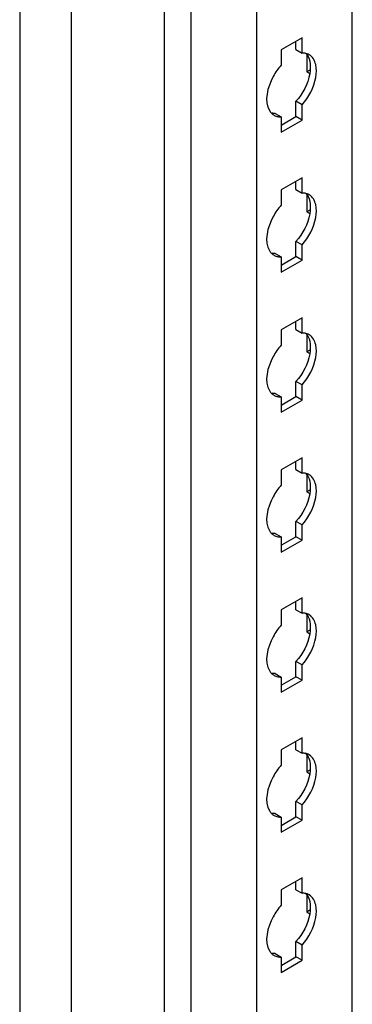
# Model space of a CAD drawing. Header units: millimetres. Extents: x 474 to 1323, y 193 to 2316.
# Tile 4 of 26: x 1017 to 1065, y 585 to 728. Entities that reach past the tile are written whole.
import ezdxf

# ---------------------------------------------------------------- set-up
doc = ezdxf.new("R2010")
doc.units = ezdxf.units.MM
doc.header["$LTSCALE"] = 163.170487
doc.layers.get('0').update_dxf_attribs({"linetype": 'CONTINUOUS'})

msp = doc.modelspace()

# ---------------------------------------------------------------- linework, layer by layer
at = {"color": 7}
for p, q in [((1016.8, 1792.04), (1016.8, 283.96)), ((1065.23, 286.08), (1065.23, 1792.52)), ((1024.35, 283.96), (1024.35, 1788.37)), ((1051.34, 276.42), (1051.34, 1784.5)), ((1037.88, 271.79), (1037.88, 1780.55)), ((1041.72, 1778.95), (1041.72, 270.87)), ((1057.92, 725.5), (1054.88, 723.74)), ((1057.03, 723.78), (1057.03, 724.99)), ((1057.92, 723.27), (1057.92, 725.5)), ((1054.88, 723.74), (1054.88, 721.52)), ((1057.03, 723.78), (1057.92, 723.27)), ((1058.59, 723.03), (1058.59, 720.54)), ((1059.03, 720.79), (1058.59, 720.54)), ((1058.59, 720.54), (1059.03, 720.28)), ((1057.92, 715.72), (1057.03, 716.23)), ((1057.03, 714), (1057.03, 716.23)), ((1057.92, 713.49), (1057.92, 715.72)), ((1053.99, 714.47), (1054.88, 713.96)), ((1054.88, 713.96), (1054.88, 711.74)), ((1054.88, 711.74), (1057.92, 713.49)), ((1054.96, 712.81), (1057.03, 714)), ((1057.92, 713.49), (1057.03, 714)), ((1057.92, 705.08), (1054.88, 703.33)), ((1057.92, 702.86), (1057.92, 705.08)), ((1054.88, 703.33), (1054.88, 701.1)), ((1057.03, 703.37), (1057.03, 704.57)), ((1057.03, 703.37), (1057.92, 702.86)), ((1058.59, 702.62), (1058.59, 700.12)), ((1059.03, 700.38), (1058.59, 700.12)), ((1058.59, 700.12), (1059.03, 699.87)), ((1057.92, 695.31), (1057.03, 695.82)), ((1057.03, 693.59), (1057.03, 695.82)), ((1057.92, 693.08), (1057.92, 695.31)), ((1053.99, 694.06), (1054.88, 693.55)), ((1054.88, 693.55), (1054.88, 691.33)), ((1054.96, 692.39), (1057.03, 693.59)), ((1057.92, 693.08), (1057.03, 693.59)), ((1054.88, 691.33), (1057.92, 693.08)), ((1057.92, 684.67), (1054.88, 682.92)), ((1057.92, 682.45), (1057.92, 684.67)), ((1057.03, 682.96), (1057.03, 684.16)), ((1054.88, 682.92), (1054.88, 680.69)), ((1057.03, 682.96), (1057.92, 682.45)), ((1058.59, 682.21), (1058.59, 679.71)), ((1059.03, 679.96), (1058.59, 679.71)), ((1058.59, 679.71), (1059.03, 679.46)), ((1057.92, 674.89), (1057.03, 675.4)), ((1057.03, 673.18), (1057.03, 675.4)), ((1057.92, 672.67), (1057.92, 674.89)), ((1053.99, 673.65), (1054.88, 673.14)), ((1054.88, 673.14), (1054.88, 670.91)), ((1054.96, 671.98), (1057.03, 673.18)), ((1057.92, 672.67), (1057.03, 673.18)), ((1054.88, 670.91), (1057.92, 672.67)), ((1057.92, 664.26), (1054.88, 662.5)), ((1057.03, 662.54), (1057.03, 663.75)), ((1057.92, 662.03), (1057.92, 664.26)), ((1054.88, 662.5), (1054.88, 660.28)), ((1057.03, 662.54), (1057.92, 662.03)), ((1058.59, 661.79), (1058.59, 659.3)), ((1059.03, 659.55), (1058.59, 659.3)), ((1058.59, 659.3), (1059.03, 659.05)), ((1057.92, 654.48), (1057.03, 654.99)), ((1057.03, 652.77), (1057.03, 654.99)), ((1057.92, 652.26), (1057.92, 654.48)), ((1053.99, 653.24), (1054.88, 652.73)), ((1054.88, 652.73), (1054.88, 650.5)), ((1054.88, 650.5), (1057.92, 652.26)), ((1054.96, 651.57), (1057.03, 652.77)), ((1057.92, 652.26), (1057.03, 652.77)), ((1057.92, 643.85), (1054.88, 642.09)), ((1057.03, 642.13), (1057.03, 643.34)), ((1057.92, 641.62), (1057.92, 643.85)), ((1054.88, 642.09), (1054.88, 639.87)), ((1057.03, 642.13), (1057.92, 641.62)), ((1058.59, 641.38), (1058.59, 638.89)), ((1059.03, 639.14), (1058.59, 638.89)), ((1058.59, 638.89), (1059.03, 638.63)), ((1057.92, 634.07), (1057.03, 634.58)), ((1057.03, 632.35), (1057.03, 634.58)), ((1057.92, 631.84), (1057.92, 634.07)), ((1053.99, 632.82), (1054.88, 632.31)), ((1054.88, 632.31), (1054.88, 630.09)), ((1054.88, 630.09), (1057.92, 631.84)), ((1054.96, 631.16), (1057.03, 632.35)), ((1057.92, 631.84), (1057.03, 632.35)), ((1057.92, 623.43), (1054.88, 621.68)), ((1057.03, 621.72), (1057.03, 622.92)), ((1057.92, 621.21), (1057.92, 623.43)), ((1054.88, 621.68), (1054.88, 619.45)), ((1057.03, 621.72), (1057.92, 621.21)), ((1058.59, 620.97), (1058.59, 618.47)), ((1059.03, 618.73), (1058.59, 618.47)), ((1058.59, 618.47), (1059.03, 618.22)), ((1057.92, 613.66), (1057.03, 614.17)), ((1057.03, 611.94), (1057.03, 614.17)), ((1057.92, 611.43), (1057.92, 613.66)), ((1053.99, 612.41), (1054.88, 611.9)), ((1054.88, 611.9), (1054.88, 609.68)), ((1054.88, 609.68), (1057.92, 611.43)), ((1054.96, 610.74), (1057.03, 611.94)), ((1057.92, 611.43), (1057.03, 611.94)), ((1057.92, 603.02), (1054.88, 601.27)), ((1057.92, 600.8), (1057.92, 603.02)), ((1057.03, 601.31), (1057.03, 602.51)), ((1054.88, 601.27), (1054.88, 599.04)), ((1057.03, 601.31), (1057.92, 600.8)), ((1058.59, 600.56), (1058.59, 598.06)), ((1059.03, 598.31), (1058.59, 598.06)), ((1058.59, 598.06), (1059.03, 597.81)), ((1057.92, 593.24), (1057.03, 593.75)), ((1057.03, 591.53), (1057.03, 593.75)), ((1057.92, 591.02), (1057.92, 593.24)), ((1053.99, 592), (1054.88, 591.49)), ((1054.88, 591.49), (1054.88, 589.26)), ((1054.96, 590.33), (1057.03, 591.53)), ((1057.92, 591.02), (1057.03, 591.53)), ((1054.88, 589.26), (1057.92, 591.02))]:
    msp.add_line(p, q, dxfattribs=at)
for centre in [(1054.7, 715.69), (1054.7, 695.27), (1054.7, 674.86), (1054.7, 654.45), (1054.7, 634.04), (1054.7, 613.62), (1054.7, 593.21)]:
    msp.add_arc(centre, 1.71, 226.6668, 240.1461, dxfattribs=at)
for points, knots in [([(1058.33, 723.25), (1058.26, 723.26), (1058.12, 723.27), (1057.99, 723.27), (1057.92, 723.27)], [0, 0, 0, 0, 0.493256, 1, 1, 1, 1]), ([(1054.88, 721.52), (1054.42, 721.01), (1053.11, 719.12), (1052.32, 716.24), (1053.22, 714.82)], [0, 0, 0, 0, 0.288497, 1, 1, 1, 1]), ([(1053.22, 714.82), (1053.26, 714.75), (1053.36, 714.62), (1053.47, 714.5), (1053.52, 714.44)], [0, 0, 0, 0, 0.507362, 1, 1, 1, 1]), ([(1053.99, 714.47), (1053.92, 714.47), (1053.78, 714.47), (1053.65, 714.49), (1053.58, 714.5)], [0, 0, 0, 0, 0.506746, 1, 1, 1, 1]), ([(1054.39, 714), (1054.46, 713.99), (1054.63, 713.96), (1054.79, 713.96), (1054.88, 713.96)], [0, 0, 0, 0, 0.492174, 1, 1, 1, 1]), ([(1058.33, 702.84), (1058.26, 702.85), (1058.12, 702.86), (1057.99, 702.86), (1057.92, 702.86)], [0, 0, 0, 0, 0.493256, 1, 1, 1, 1]), ([(1054.88, 701.1), (1054.42, 700.6), (1053.11, 698.71), (1052.32, 695.82), (1053.22, 694.4)], [0, 0, 0, 0, 0.288497, 1, 1, 1, 1]), ([(1053.22, 694.4), (1053.26, 694.33), (1053.36, 694.2), (1053.47, 694.08), (1053.52, 694.03)], [0, 0, 0, 0, 0.507362, 1, 1, 1, 1]), ([(1053.99, 694.06), (1053.92, 694.06), (1053.78, 694.06), (1053.65, 694.07), (1053.58, 694.08)], [0, 0, 0, 0, 0.506746, 1, 1, 1, 1]), ([(1054.39, 693.59), (1054.46, 693.57), (1054.63, 693.55), (1054.79, 693.55), (1054.88, 693.55)], [0, 0, 0, 0, 0.492174, 1, 1, 1, 1]), ([(1058.33, 682.42), (1058.26, 682.43), (1058.12, 682.45), (1057.99, 682.45), (1057.92, 682.45)], [0, 0, 0, 0, 0.493256, 1, 1, 1, 1]), ([(1054.88, 680.69), (1054.42, 680.18), (1053.11, 678.3), (1052.32, 675.41), (1053.22, 673.99)], [0, 0, 0, 0, 0.288497, 1, 1, 1, 1]), ([(1053.22, 673.99), (1053.26, 673.92), (1053.36, 673.79), (1053.47, 673.67), (1053.52, 673.62)], [0, 0, 0, 0, 0.507362, 1, 1, 1, 1]), ([(1053.99, 673.65), (1053.92, 673.65), (1053.78, 673.65), (1053.65, 673.66), (1053.58, 673.67)], [0, 0, 0, 0, 0.506746, 1, 1, 1, 1]), ([(1054.39, 673.18), (1054.46, 673.16), (1054.63, 673.14), (1054.79, 673.14), (1054.88, 673.14)], [0, 0, 0, 0, 0.492174, 1, 1, 1, 1]), ([(1058.33, 662.01), (1058.26, 662.02), (1058.12, 662.04), (1057.99, 662.04), (1057.92, 662.03)], [0, 0, 0, 0, 0.493256, 1, 1, 1, 1]), ([(1054.88, 660.28), (1054.42, 659.77), (1053.11, 657.89), (1052.32, 655), (1053.22, 653.58)], [0, 0, 0, 0, 0.288497, 1, 1, 1, 1]), ([(1053.22, 653.58), (1053.26, 653.51), (1053.36, 653.38), (1053.47, 653.26), (1053.52, 653.2)], [0, 0, 0, 0, 0.507362, 1, 1, 1, 1]), ([(1053.99, 653.24), (1053.92, 653.23), (1053.78, 653.23), (1053.65, 653.25), (1053.58, 653.26)], [0, 0, 0, 0, 0.506746, 1, 1, 1, 1]), ([(1054.39, 652.76), (1054.46, 652.75), (1054.63, 652.73), (1054.79, 652.72), (1054.88, 652.73)], [0, 0, 0, 0, 0.492174, 1, 1, 1, 1]), ([(1058.33, 641.6), (1058.26, 641.61), (1058.12, 641.62), (1057.99, 641.62), (1057.92, 641.62)], [0, 0, 0, 0, 0.493256, 1, 1, 1, 1]), ([(1054.88, 639.87), (1054.42, 639.36), (1053.11, 637.47), (1052.32, 634.59), (1053.22, 633.17)], [0, 0, 0, 0, 0.288497, 1, 1, 1, 1]), ([(1053.22, 633.17), (1053.26, 633.1), (1053.36, 632.96), (1053.47, 632.85), (1053.52, 632.79)], [0, 0, 0, 0, 0.507362, 1, 1, 1, 1]), ([(1053.99, 632.82), (1053.92, 632.82), (1053.78, 632.82), (1053.65, 632.84), (1053.58, 632.85)], [0, 0, 0, 0, 0.506746, 1, 1, 1, 1]), ([(1054.39, 632.35), (1054.46, 632.34), (1054.63, 632.31), (1054.79, 632.31), (1054.88, 632.31)], [0, 0, 0, 0, 0.492174, 1, 1, 1, 1]), ([(1058.33, 621.19), (1058.26, 621.2), (1058.12, 621.21), (1057.99, 621.21), (1057.92, 621.21)], [0, 0, 0, 0, 0.493256, 1, 1, 1, 1]), ([(1054.88, 619.45), (1054.42, 618.95), (1053.11, 617.06), (1052.32, 614.17), (1053.22, 612.75)], [0, 0, 0, 0, 0.288497, 1, 1, 1, 1]), ([(1053.22, 612.75), (1053.26, 612.68), (1053.36, 612.55), (1053.47, 612.43), (1053.52, 612.38)], [0, 0, 0, 0, 0.507362, 1, 1, 1, 1]), ([(1053.99, 612.41), (1053.92, 612.41), (1053.78, 612.41), (1053.65, 612.42), (1053.58, 612.43)], [0, 0, 0, 0, 0.506746, 1, 1, 1, 1]), ([(1054.39, 611.94), (1054.46, 611.92), (1054.63, 611.9), (1054.79, 611.9), (1054.88, 611.9)], [0, 0, 0, 0, 0.492174, 1, 1, 1, 1]), ([(1058.33, 600.77), (1058.26, 600.78), (1058.12, 600.8), (1057.99, 600.8), (1057.92, 600.8)], [0, 0, 0, 0, 0.493256, 1, 1, 1, 1]), ([(1054.88, 599.04), (1054.42, 598.53), (1053.11, 596.65), (1052.32, 593.76), (1053.22, 592.34)], [0, 0, 0, 0, 0.288497, 1, 1, 1, 1]), ([(1053.22, 592.34), (1053.26, 592.27), (1053.36, 592.14), (1053.47, 592.02), (1053.52, 591.97)], [0, 0, 0, 0, 0.507362, 1, 1, 1, 1]), ([(1053.99, 592), (1053.92, 592), (1053.78, 592), (1053.65, 592.01), (1053.58, 592.02)], [0, 0, 0, 0, 0.506746, 1, 1, 1, 1]), ([(1054.39, 591.53), (1054.46, 591.51), (1054.63, 591.49), (1054.79, 591.49), (1054.88, 591.49)], [0, 0, 0, 0, 0.492174, 1, 1, 1, 1])]:
    msp.add_open_spline(points, degree=3, knots=knots, dxfattribs=at)
for points in [[(1058.95, 723.03), (1058.76, 723.14), (1058.54, 723.21), (1058.33, 723.25)], [(1058.38, 723.3), (1058.72, 722.99), (1058.93, 722.54), (1059.03, 722.09)], [(1059.91, 721.58), (1059.78, 722.15), (1059.45, 722.74), (1058.95, 723.03)], [(1059.03, 722.09), (1059.16, 721.48), (1059.14, 720.84), (1059.03, 720.23)], [(1059.91, 719.72), (1060.02, 720.33), (1060.05, 720.97), (1059.91, 721.58)], [(1059.03, 720.23), (1058.77, 718.76), (1058.03, 717.34), (1057.03, 716.23)], [(1057.92, 715.72), (1058.91, 716.83), (1059.65, 718.25), (1059.91, 719.72)], [(1053.85, 714.2), (1054.01, 714.11), (1054.2, 714.04), (1054.39, 714)], [(1058.95, 702.62), (1058.76, 702.73), (1058.54, 702.8), (1058.33, 702.84)], [(1058.38, 702.89), (1058.72, 702.58), (1058.93, 702.12), (1059.03, 701.68)], [(1059.91, 701.17), (1059.78, 701.73), (1059.45, 702.33), (1058.95, 702.62)], [(1059.03, 701.68), (1059.16, 701.07), (1059.14, 700.42), (1059.03, 699.81)], [(1059.91, 699.3), (1060.02, 699.91), (1060.05, 700.56), (1059.91, 701.17)], [(1059.03, 699.81), (1058.77, 698.35), (1058.03, 696.93), (1057.03, 695.82)], [(1057.92, 695.31), (1058.91, 696.41), (1059.65, 697.84), (1059.91, 699.3)], [(1053.85, 693.79), (1054.01, 693.69), (1054.2, 693.63), (1054.39, 693.59)], [(1058.95, 682.21), (1058.76, 682.32), (1058.54, 682.39), (1058.33, 682.42)], [(1058.38, 682.48), (1058.72, 682.17), (1058.93, 681.71), (1059.03, 681.26)], [(1059.91, 680.75), (1059.78, 681.32), (1059.45, 681.92), (1058.95, 682.21)], [(1059.03, 681.26), (1059.16, 680.66), (1059.14, 680.01), (1059.03, 679.4)], [(1059.91, 678.89), (1060.02, 679.5), (1060.05, 680.15), (1059.91, 680.75)], [(1059.03, 679.4), (1058.77, 677.93), (1058.03, 676.51), (1057.03, 675.4)], [(1057.92, 674.89), (1058.91, 676), (1059.65, 677.42), (1059.91, 678.89)], [(1053.85, 673.38), (1054.01, 673.28), (1054.2, 673.21), (1054.39, 673.18)], [(1058.95, 661.8), (1058.76, 661.9), (1058.54, 661.98), (1058.33, 662.01)], [(1058.38, 662.07), (1058.72, 661.75), (1058.93, 661.3), (1059.03, 660.85)], [(1059.91, 660.34), (1059.78, 660.91), (1059.45, 661.51), (1058.95, 661.8)], [(1059.03, 660.85), (1059.16, 660.24), (1059.14, 659.6), (1059.03, 658.99)], [(1059.91, 658.48), (1060.02, 659.09), (1060.05, 659.74), (1059.91, 660.34)], [(1059.03, 658.99), (1058.77, 657.52), (1058.03, 656.1), (1057.03, 654.99)], [(1057.92, 654.48), (1058.91, 655.59), (1059.65, 657.01), (1059.91, 658.48)], [(1053.85, 652.96), (1054.01, 652.87), (1054.2, 652.8), (1054.39, 652.76)], [(1058.95, 641.38), (1058.76, 641.49), (1058.54, 641.56), (1058.33, 641.6)], [(1058.38, 641.65), (1058.72, 641.34), (1058.93, 640.89), (1059.03, 640.44)], [(1059.91, 639.93), (1059.78, 640.5), (1059.45, 641.09), (1058.95, 641.38)], [(1059.03, 640.44), (1059.16, 639.83), (1059.14, 639.19), (1059.03, 638.58)], [(1059.91, 638.07), (1060.02, 638.68), (1060.05, 639.32), (1059.91, 639.93)], [(1059.03, 638.58), (1058.77, 637.11), (1058.03, 635.69), (1057.03, 634.58)], [(1057.92, 634.07), (1058.91, 635.18), (1059.65, 636.6), (1059.91, 638.07)], [(1053.85, 632.55), (1054.01, 632.46), (1054.2, 632.39), (1054.39, 632.35)], [(1058.95, 620.97), (1058.76, 621.08), (1058.54, 621.15), (1058.33, 621.19)], [(1058.38, 621.24), (1058.72, 620.93), (1058.93, 620.47), (1059.03, 620.03)], [(1059.91, 619.52), (1059.78, 620.08), (1059.45, 620.68), (1058.95, 620.97)], [(1059.03, 620.03), (1059.16, 619.42), (1059.14, 618.77), (1059.03, 618.16)], [(1059.91, 617.65), (1060.02, 618.26), (1060.05, 618.91), (1059.91, 619.52)], [(1059.03, 618.16), (1058.77, 616.7), (1058.03, 615.27), (1057.03, 614.17)], [(1057.92, 613.66), (1058.91, 614.76), (1059.65, 616.19), (1059.91, 617.65)], [(1053.85, 612.14), (1054.01, 612.04), (1054.2, 611.98), (1054.39, 611.94)], [(1058.95, 600.56), (1058.76, 600.67), (1058.54, 600.74), (1058.33, 600.77)], [(1058.38, 600.83), (1058.72, 600.51), (1058.93, 600.06), (1059.03, 599.61)], [(1059.91, 599.1), (1059.78, 599.67), (1059.45, 600.27), (1058.95, 600.56)], [(1059.03, 599.61), (1059.16, 599.01), (1059.14, 598.36), (1059.03, 597.75)], [(1059.91, 597.24), (1060.02, 597.85), (1060.05, 598.5), (1059.91, 599.1)], [(1059.03, 597.75), (1058.77, 596.28), (1058.03, 594.86), (1057.03, 593.75)], [(1057.92, 593.24), (1058.91, 594.35), (1059.65, 595.77), (1059.91, 597.24)], [(1053.85, 591.73), (1054.01, 591.63), (1054.2, 591.56), (1054.39, 591.53)]]:
    msp.add_open_spline(points, degree=3, dxfattribs=at)

doc.saveas('drawing.dxf')
